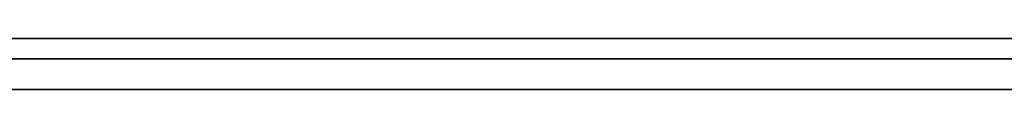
# Model space of a CAD drawing. Extents: x -2.05 to 2.05, y 0 to 2.3.
# Tile 58 of 74: x 1.405708 to 1.415378, y 2.219499 to 2.22. Entities that reach past the tile are written whole.
import ezdxf

# ---------------------------------------------------------------- set-up
doc = ezdxf.new("R2010")
doc.units = 0
doc.layers.get('0').update_dxf_attribs({"linetype": 'CONTINUOUS'})

# ---------------------------------------------------------------- blocks, each defined once
blk = doc.blocks.new('*U1')
at = {"extrusion": (0, 1, 0)}
for p, q in [((1.978, 2.2199991, -0.83), (-1.978, 2.2199991, -0.83)), ((-1.978, 2.2199991, 0.83), (1.978, 2.2199991, 0.83)), ((0.708, 2.2199991, -0.705), (1.628, 2.2199991, -0.705)), ((1.628, 2.2199991, -0.405), (0.708, 2.2199991, -0.405)), ((1.628, 2.2197991, -0.705), (0.708, 2.2197991, -0.705)), ((0.708, 2.2197991, -0.405), (1.628, 2.2197991, -0.405)), ((1.3790506, 2.2197991, -0.5113992), (1.426071, 2.2197991, -0.6110237)), ((1.4289118, 2.2197991, -0.5903543), (1.3822832, 2.2197991, -0.4910237)), ((1.426071, 2.2194991, -0.6110237), (1.3790506, 2.2194991, -0.5113992)), ((1.3822832, 2.2194991, -0.4910237), (1.4289118, 2.2194991, -0.5903543))]:
    blk.add_line(p, q, dxfattribs=at)
for p, q in [((1.978, 2.2199991, -0.83), (-1.978, 2.2199991, -0.83)), ((0.708, 2.2199991, -0.705), (1.628, 2.2199991, -0.705)), ((1.628, 2.2197991, -0.705), (0.708, 2.2197991, -0.705))]:
    blk.add_line(p, q)
at = {"extrusion": (0, 0, -1)}
for p, q in [((-1.978, 2.2199991, 0.83), (1.978, 2.2199991, 0.83)), ((1.628, 2.2199991, -0.405), (0.708, 2.2199991, -0.405)), ((0.708, 2.2197991, -0.405), (1.628, 2.2197991, -0.405))]:
    blk.add_line(p, q, dxfattribs=at)
at = {"extrusion": (0.904334, 0, 0.426825)}
for p, q in [((1.3790506, 2.2197991, -0.5113992), (1.426071, 2.2197991, -0.6110237)), ((1.426071, 2.2194991, -0.6110237), (1.3790506, 2.2194991, -0.5113992))]:
    blk.add_line(p, q, dxfattribs=at)
at = {"extrusion": (-0.905223, 0, -0.424937)}
for p, q in [((1.4289118, 2.2197991, -0.5903543), (1.3822832, 2.2197991, -0.4910237)), ((1.3822832, 2.2194991, -0.4910237), (1.4289118, 2.2194991, -0.5903543))]:
    blk.add_line(p, q, dxfattribs=at)
for points in [[(1.40557, 2.22, -0.307403), (1.40573, 2.22, -0.307566), (1.4059, 2.22, -0.307728), (1.40606, 2.22, -0.30789), (1.40622, 2.22, -0.30805), (1.40638, 2.22, -0.30821), (1.40655, 2.22, -0.308369), (1.40671, 2.22, -0.308527), (1.40688, 2.22, -0.308684), (1.40705, 2.22, -0.30884), (1.40721, 2.22, -0.308996), (1.40738, 2.22, -0.30915), (1.40755, 2.22, -0.309304), (1.40772, 2.22, -0.309457), (1.40789, 2.22, -0.30961), (1.40806, 2.22, -0.309761), (1.40823, 2.22, -0.309912), (1.40841, 2.22, -0.310062), (1.40858, 2.22, -0.310211), (1.40875, 2.22, -0.310359), (1.40893, 2.22, -0.310506), (1.4091, 2.22, -0.310653), (1.40928, 2.22, -0.310799), (1.40946, 2.22, -0.310944), (1.40963, 2.22, -0.311088), (1.40981, 2.22, -0.311231), (1.40999, 2.22, -0.311373), (1.41017, 2.22, -0.311515), (1.41035, 2.22, -0.311656), (1.41053, 2.22, -0.311796), (1.41071, 2.22, -0.311935), (1.4109, 2.22, -0.312074), (1.41108, 2.22, -0.312211), (1.41126, 2.22, -0.312348), (1.41145, 2.22, -0.312484), (1.41163, 2.22, -0.312619), (1.41182, 2.22, -0.312753), (1.412, 2.22, -0.312887), (1.41219, 2.22, -0.31302), (1.41238, 2.22, -0.313152), (1.41257, 2.22, -0.313283), (1.41276, 2.22, -0.313413), (1.41295, 2.22, -0.313542), (1.41314, 2.22, -0.313671), (1.41333, 2.22, -0.313799), (1.41352, 2.22, -0.313926), (1.41372, 2.22, -0.314052), (1.41391, 2.22, -0.314177), (1.4141, 2.22, -0.314302), (1.4143, 2.22, -0.314425), (1.41449, 2.22, -0.314548), (1.41469, 2.22, -0.31467), (1.41489, 2.22, -0.314792), (1.41509, 2.22, -0.314912), (1.41529, 2.22, -0.315032), (1.41548, 2.22, -0.315151)], [(1.40557, 2.22, -0.307403), (1.40573, 2.22, -0.307566), (1.4059, 2.22, -0.307728), (1.40606, 2.22, -0.30789), (1.40622, 2.22, -0.30805), (1.40638, 2.22, -0.30821), (1.40655, 2.22, -0.308369), (1.40671, 2.22, -0.308527), (1.40688, 2.22, -0.308684), (1.40705, 2.22, -0.30884), (1.40721, 2.22, -0.308996), (1.40738, 2.22, -0.30915), (1.40755, 2.22, -0.309304), (1.40772, 2.22, -0.309457), (1.40789, 2.22, -0.30961), (1.40806, 2.22, -0.309761), (1.40823, 2.22, -0.309912), (1.40841, 2.22, -0.310062), (1.40858, 2.22, -0.310211), (1.40875, 2.22, -0.310359), (1.40893, 2.22, -0.310506), (1.4091, 2.22, -0.310653), (1.40928, 2.22, -0.310799), (1.40946, 2.22, -0.310944), (1.40963, 2.22, -0.311088), (1.40981, 2.22, -0.311231), (1.40999, 2.22, -0.311373), (1.41017, 2.22, -0.311515), (1.41035, 2.22, -0.311656), (1.41053, 2.22, -0.311796), (1.41071, 2.22, -0.311935), (1.4109, 2.22, -0.312074), (1.41108, 2.22, -0.312211), (1.41126, 2.22, -0.312348), (1.41145, 2.22, -0.312484), (1.41163, 2.22, -0.312619), (1.41182, 2.22, -0.312753), (1.412, 2.22, -0.312887), (1.41219, 2.22, -0.31302), (1.41238, 2.22, -0.313152), (1.41257, 2.22, -0.313283), (1.41276, 2.22, -0.313413), (1.41295, 2.22, -0.313542), (1.41314, 2.22, -0.313671), (1.41333, 2.22, -0.313799), (1.41352, 2.22, -0.313926), (1.41372, 2.22, -0.314052), (1.41391, 2.22, -0.314177), (1.4141, 2.22, -0.314302), (1.4143, 2.22, -0.314425), (1.41449, 2.22, -0.314548), (1.41469, 2.22, -0.31467), (1.41489, 2.22, -0.314792), (1.41509, 2.22, -0.314912), (1.41529, 2.22, -0.315032), (1.41548, 2.22, -0.315151)], [(1.41538, 2.22, -0.206647), (1.41518, 2.22, -0.206762), (1.41498, 2.22, -0.206879), (1.41479, 2.22, -0.206996), (1.41459, 2.22, -0.207114), (1.4144, 2.22, -0.207233), (1.4142, 2.22, -0.207353), (1.41401, 2.22, -0.207473), (1.41382, 2.22, -0.207595), (1.41362, 2.22, -0.207718), (1.41343, 2.22, -0.207841), (1.41324, 2.22, -0.207965), (1.41305, 2.22, -0.208091), (1.41286, 2.22, -0.208217), (1.41267, 2.22, -0.208344), (1.41248, 2.22, -0.208472), (1.41229, 2.22, -0.208601), (1.41211, 2.22, -0.208731), (1.41192, 2.22, -0.208862), (1.41173, 2.22, -0.208994), (1.41155, 2.22, -0.209126), (1.41136, 2.22, -0.20926), (1.41118, 2.22, -0.209394), (1.41099, 2.22, -0.20953), (1.41081, 2.22, -0.209666), (1.41063, 2.22, -0.209803), (1.41045, 2.22, -0.209941), (1.41027, 2.22, -0.21008), (1.41009, 2.22, -0.21022), (1.40991, 2.22, -0.210361), (1.40973, 2.22, -0.210503), (1.40955, 2.22, -0.210645), (1.40937, 2.22, -0.210789), (1.40919, 2.22, -0.210933), (1.40901, 2.22, -0.211079), (1.40884, 2.22, -0.211225), (1.40866, 2.22, -0.211372), (1.40849, 2.22, -0.21152), (1.40831, 2.22, -0.211669), (1.40814, 2.22, -0.211819), (1.40797, 2.22, -0.21197), (1.40779, 2.22, -0.212122), (1.40762, 2.22, -0.212275), (1.40745, 2.22, -0.212428), (1.40728, 2.22, -0.212583), (1.40711, 2.22, -0.212738), (1.40694, 2.22, -0.212895), (1.40677, 2.22, -0.213052), (1.4066, 2.22, -0.21321), (1.40644, 2.22, -0.213369), (1.40627, 2.22, -0.213529), (1.4061, 2.22, -0.21369), (1.40594, 2.22, -0.213852), (1.40577, 2.22, -0.214015), (1.40561, 2.22, -0.214179)], [(1.41538, 2.22, -0.206647), (1.41518, 2.22, -0.206762), (1.41498, 2.22, -0.206879), (1.41479, 2.22, -0.206996), (1.41459, 2.22, -0.207114), (1.4144, 2.22, -0.207233), (1.4142, 2.22, -0.207353), (1.41401, 2.22, -0.207473), (1.41382, 2.22, -0.207595), (1.41362, 2.22, -0.207718), (1.41343, 2.22, -0.207841), (1.41324, 2.22, -0.207965), (1.41305, 2.22, -0.208091), (1.41286, 2.22, -0.208217), (1.41267, 2.22, -0.208344), (1.41248, 2.22, -0.208472), (1.41229, 2.22, -0.208601), (1.41211, 2.22, -0.208731), (1.41192, 2.22, -0.208862), (1.41173, 2.22, -0.208994), (1.41155, 2.22, -0.209126), (1.41136, 2.22, -0.20926), (1.41118, 2.22, -0.209394), (1.41099, 2.22, -0.20953), (1.41081, 2.22, -0.209666), (1.41063, 2.22, -0.209803), (1.41045, 2.22, -0.209941), (1.41027, 2.22, -0.21008), (1.41009, 2.22, -0.21022), (1.40991, 2.22, -0.210361), (1.40973, 2.22, -0.210503), (1.40955, 2.22, -0.210645), (1.40937, 2.22, -0.210789), (1.40919, 2.22, -0.210933), (1.40901, 2.22, -0.211079), (1.40884, 2.22, -0.211225), (1.40866, 2.22, -0.211372), (1.40849, 2.22, -0.21152), (1.40831, 2.22, -0.211669), (1.40814, 2.22, -0.211819), (1.40797, 2.22, -0.21197), (1.40779, 2.22, -0.212122), (1.40762, 2.22, -0.212275), (1.40745, 2.22, -0.212428), (1.40728, 2.22, -0.212583), (1.40711, 2.22, -0.212738), (1.40694, 2.22, -0.212895), (1.40677, 2.22, -0.213052), (1.4066, 2.22, -0.21321), (1.40644, 2.22, -0.213369), (1.40627, 2.22, -0.213529), (1.4061, 2.22, -0.21369), (1.40594, 2.22, -0.213852), (1.40577, 2.22, -0.214015), (1.40561, 2.22, -0.214179)], [(1.41544, 2.22, -0.295239), (1.41534, 2.22, -0.295099), (1.41523, 2.22, -0.294958), (1.41513, 2.22, -0.294817), (1.41502, 2.22, -0.294675), (1.41492, 2.22, -0.294533), (1.41481, 2.22, -0.294389), (1.41471, 2.22, -0.294245), (1.41461, 2.22, -0.2941), (1.4145, 2.22, -0.293955), (1.4144, 2.22, -0.293809), (1.4143, 2.22, -0.293662), (1.4142, 2.22, -0.293515), (1.4141, 2.22, -0.293366), (1.414, 2.22, -0.293218), (1.4139, 2.22, -0.293068), (1.4138, 2.22, -0.292918), (1.4137, 2.22, -0.292767), (1.41361, 2.22, -0.292615), (1.41351, 2.22, -0.292463), (1.41341, 2.22, -0.29231), (1.41332, 2.22, -0.292156), (1.41322, 2.22, -0.292002), (1.41313, 2.22, -0.291847), (1.41303, 2.22, -0.291691), (1.41294, 2.22, -0.291535), (1.41285, 2.22, -0.291378), (1.41275, 2.22, -0.29122), (1.41266, 2.22, -0.291062), (1.41257, 2.22, -0.290902), (1.41248, 2.22, -0.290743), (1.41239, 2.22, -0.290582), (1.4123, 2.22, -0.290421), (1.41221, 2.22, -0.290259), (1.41212, 2.22, -0.290096), (1.41203, 2.22, -0.289933), (1.41195, 2.22, -0.289769), (1.41186, 2.22, -0.289604), (1.41177, 2.22, -0.289439), (1.41169, 2.22, -0.289273), (1.4116, 2.22, -0.289106), (1.41152, 2.22, -0.288939), (1.41143, 2.22, -0.288771), (1.41135, 2.22, -0.288602), (1.41126, 2.22, -0.288433), (1.41118, 2.22, -0.288262), (1.4111, 2.22, -0.288092), (1.41102, 2.22, -0.28792), (1.41094, 2.22, -0.287748), (1.41086, 2.22, -0.287575), (1.41078, 2.22, -0.287401), (1.4107, 2.22, -0.287227), (1.41062, 2.22, -0.287052), (1.41054, 2.22, -0.286876), (1.41046, 2.22, -0.2867), (1.41038, 2.22, -0.286523), (1.41031, 2.22, -0.286345), (1.41023, 2.22, -0.286167), (1.41016, 2.22, -0.285988), (1.41008, 2.22, -0.285808), (1.41001, 2.22, -0.285628), (1.40993, 2.22, -0.285446), (1.40986, 2.22, -0.285265), (1.40979, 2.22, -0.285082), (1.40971, 2.22, -0.284899), (1.40964, 2.22, -0.284715), (1.40957, 2.22, -0.28453), (1.4095, 2.22, -0.284345), (1.40943, 2.22, -0.284159), (1.40936, 2.22, -0.283972), (1.40929, 2.22, -0.283785), (1.40922, 2.22, -0.283597), (1.40916, 2.22, -0.283408), (1.40909, 2.22, -0.283219), (1.40902, 2.22, -0.283029), (1.40895, 2.22, -0.282838), (1.40889, 2.22, -0.282647), (1.40882, 2.22, -0.282454), (1.40876, 2.22, -0.282262), (1.4087, 2.22, -0.282068), (1.40863, 2.22, -0.281874), (1.40857, 2.22, -0.281679), (1.40851, 2.22, -0.281484), (1.40845, 2.22, -0.281288), (1.40839, 2.22, -0.281091), (1.40833, 2.22, -0.280894), (1.40827, 2.22, -0.280696), (1.40821, 2.22, -0.280497), (1.40815, 2.22, -0.280298), (1.40809, 2.22, -0.280098), (1.40804, 2.22, -0.279897), (1.40798, 2.22, -0.279696), (1.40793, 2.22, -0.279494), (1.40787, 2.22, -0.279292), (1.40782, 2.22, -0.279089), (1.40776, 2.22, -0.278885), (1.40771, 2.22, -0.27868), (1.40766, 2.22, -0.278475), (1.40761, 2.22, -0.278269), (1.40756, 2.22, -0.278063), (1.40751, 2.22, -0.277856), (1.40746, 2.22, -0.277648), (1.40741, 2.22, -0.27744), (1.40736, 2.22, -0.277231), (1.40732, 2.22, -0.277022), (1.40727, 2.22, -0.276811), (1.40722, 2.22, -0.2766), (1.40718, 2.22, -0.276389), (1.40714, 2.22, -0.276177), (1.40709, 2.22, -0.275964), (1.40705, 2.22, -0.27575), (1.40701, 2.22, -0.275536), (1.40696, 2.22, -0.275322), (1.40692, 2.22, -0.275106), (1.40688, 2.22, -0.27489), (1.40684, 2.22, -0.274673), (1.40681, 2.22, -0.274456), (1.40677, 2.22, -0.274238), (1.40673, 2.22, -0.27402), (1.40669, 2.22, -0.2738), (1.40666, 2.22, -0.27358), (1.40662, 2.22, -0.27336), (1.40659, 2.22, -0.273139), (1.40655, 2.22, -0.272917), (1.40652, 2.22, -0.272694), (1.40649, 2.22, -0.272471), (1.40645, 2.22, -0.272247), (1.40642, 2.22, -0.272023), (1.40639, 2.22, -0.271798), (1.40636, 2.22, -0.271572), (1.40633, 2.22, -0.271346), (1.4063, 2.22, -0.271119), (1.40627, 2.22, -0.270891), (1.40625, 2.22, -0.270663), (1.40622, 2.22, -0.270434), (1.40619, 2.22, -0.270204), (1.40617, 2.22, -0.269974), (1.40614, 2.22, -0.269743), (1.40612, 2.22, -0.269512), (1.4061, 2.22, -0.26928), (1.40607, 2.22, -0.269047), (1.40605, 2.22, -0.268813), (1.40603, 2.22, -0.268579), (1.40601, 2.22, -0.268345), (1.40599, 2.22, -0.268109), (1.40597, 2.22, -0.267873), (1.40595, 2.22, -0.267637), (1.40593, 2.22, -0.267399), (1.40592, 2.22, -0.267161), (1.4059, 2.22, -0.266923), (1.40588, 2.22, -0.266683), (1.40587, 2.22, -0.266444), (1.40585, 2.22, -0.266203), (1.40584, 2.22, -0.265962), (1.40583, 2.22, -0.26572), (1.40582, 2.22, -0.265478), (1.4058, 2.22, -0.265234), (1.40579, 2.22, -0.264991), (1.40578, 2.22, -0.264746), (1.40577, 2.22, -0.264501), (1.40576, 2.22, -0.264256), (1.40575, 2.22, -0.264009), (1.40575, 2.22, -0.263762), (1.40574, 2.22, -0.263515), (1.40573, 2.22, -0.263266), (1.40573, 2.22, -0.263018), (1.40572, 2.22, -0.262768), (1.40572, 2.22, -0.262518), (1.40571, 2.22, -0.262267), (1.40571, 2.22, -0.262015), (1.40571, 2.22, -0.261763), (1.40571, 2.22, -0.261511), (1.40571, 2.22, -0.261257), (1.40571, 2.22, -0.261003)], [(1.40571, 2.22, -0.261003), (1.40571, 2.22, -0.260739), (1.40571, 2.22, -0.260475), (1.40571, 2.22, -0.260213), (1.40571, 2.22, -0.259951), (1.40572, 2.22, -0.25969), (1.40572, 2.22, -0.259429), (1.40572, 2.22, -0.25917), (1.40573, 2.22, -0.258911), (1.40574, 2.22, -0.258653), (1.40574, 2.22, -0.258396), (1.40575, 2.22, -0.258139), (1.40576, 2.22, -0.257884), (1.40577, 2.22, -0.257629), (1.40578, 2.22, -0.257375), (1.40579, 2.22, -0.257122), (1.4058, 2.22, -0.256869), (1.40581, 2.22, -0.256617), (1.40583, 2.22, -0.256366), (1.40584, 2.22, -0.256116), (1.40586, 2.22, -0.255867), (1.40587, 2.22, -0.255618), (1.40589, 2.22, -0.255371), (1.4059, 2.22, -0.255124), (1.40592, 2.22, -0.254877), (1.40594, 2.22, -0.254632), (1.40596, 2.22, -0.254387), (1.40598, 2.22, -0.254143), (1.406, 2.22, -0.2539), (1.40602, 2.22, -0.253658), (1.40604, 2.22, -0.253417), (1.40607, 2.22, -0.253176), (1.40609, 2.22, -0.252936), (1.40612, 2.22, -0.252697), (1.40614, 2.22, -0.252458), (1.40617, 2.22, -0.252221), (1.40619, 2.22, -0.251984), (1.40622, 2.22, -0.251748), (1.40625, 2.22, -0.251513), (1.40628, 2.22, -0.251278), (1.40631, 2.22, -0.251045), (1.40634, 2.22, -0.250812), (1.40637, 2.22, -0.25058), (1.4064, 2.22, -0.250348), (1.40643, 2.22, -0.250118), (1.40647, 2.22, -0.249888), (1.4065, 2.22, -0.249659), (1.40654, 2.22, -0.249431), (1.40657, 2.22, -0.249203), (1.40661, 2.22, -0.248977), (1.40665, 2.22, -0.248751), (1.40668, 2.22, -0.248526), (1.40672, 2.22, -0.248302), (1.40676, 2.22, -0.248078), (1.4068, 2.22, -0.247855), (1.40684, 2.22, -0.247634), (1.40688, 2.22, -0.247412), (1.40693, 2.22, -0.247192), (1.40697, 2.22, -0.246973), (1.40701, 2.22, -0.246754), (1.40706, 2.22, -0.246536), (1.4071, 2.22, -0.246319), (1.40715, 2.22, -0.246102), (1.4072, 2.22, -0.245886), (1.40725, 2.22, -0.245672), (1.40729, 2.22, -0.245458), (1.40734, 2.22, -0.245244), (1.40739, 2.22, -0.245032), (1.40744, 2.22, -0.24482), (1.4075, 2.22, -0.244609), (1.40755, 2.22, -0.244399), (1.4076, 2.22, -0.24419), (1.40765, 2.22, -0.243981), (1.40771, 2.22, -0.243773), (1.40776, 2.22, -0.243566), (1.40782, 2.22, -0.24336), (1.40788, 2.22, -0.243155), (1.40793, 2.22, -0.24295), (1.40799, 2.22, -0.242746), (1.40805, 2.22, -0.242543), (1.40811, 2.22, -0.242341), (1.40817, 2.22, -0.242139), (1.40823, 2.22, -0.241938), (1.4083, 2.22, -0.241738), (1.40836, 2.22, -0.241539), (1.40842, 2.22, -0.241341), (1.40849, 2.22, -0.241143), (1.40855, 2.22, -0.240946), (1.40862, 2.22, -0.24075), (1.40868, 2.22, -0.240555), (1.40875, 2.22, -0.240361), (1.40882, 2.22, -0.240167), (1.40889, 2.22, -0.239974), (1.40896, 2.22, -0.239782), (1.40903, 2.22, -0.239591), (1.4091, 2.22, -0.2394), (1.40917, 2.22, -0.23921), (1.40924, 2.22, -0.239021), (1.40932, 2.22, -0.238833), (1.40939, 2.22, -0.238645), (1.40946, 2.22, -0.238458), (1.40954, 2.22, -0.238272), (1.40961, 2.22, -0.238087), (1.40968, 2.22, -0.237902), (1.40976, 2.22, -0.237718), (1.40984, 2.22, -0.237535), (1.40991, 2.22, -0.237352), (1.40999, 2.22, -0.23717), (1.41007, 2.22, -0.236989), (1.41014, 2.22, -0.236809), (1.41022, 2.22, -0.236629), (1.4103, 2.22, -0.23645), (1.41038, 2.22, -0.236272), (1.41046, 2.22, -0.236094), (1.41054, 2.22, -0.235918), (1.41062, 2.22, -0.235742), (1.4107, 2.22, -0.235566), (1.41078, 2.22, -0.235391), (1.41086, 2.22, -0.235218), (1.41094, 2.22, -0.235044), (1.41102, 2.22, -0.234872), (1.4111, 2.22, -0.2347), (1.41119, 2.22, -0.234529), (1.41127, 2.22, -0.234359), (1.41136, 2.22, -0.234189), (1.41144, 2.22, -0.23402), (1.41152, 2.22, -0.233852), (1.41161, 2.22, -0.233685), (1.41169, 2.22, -0.233518), (1.41178, 2.22, -0.233352), (1.41187, 2.22, -0.233186), (1.41195, 2.22, -0.233022), (1.41204, 2.22, -0.232858), (1.41213, 2.22, -0.232695), (1.41222, 2.22, -0.232533), (1.41231, 2.22, -0.232371), (1.41239, 2.22, -0.23221), (1.41248, 2.22, -0.23205), (1.41257, 2.22, -0.23189), (1.41266, 2.22, -0.231731), (1.41275, 2.22, -0.231573), (1.41285, 2.22, -0.231416), (1.41294, 2.22, -0.231259), (1.41303, 2.22, -0.231103), (1.41312, 2.22, -0.230948), (1.41321, 2.22, -0.230793), (1.41331, 2.22, -0.23064), (1.4134, 2.22, -0.230487), (1.4135, 2.22, -0.230334), (1.41359, 2.22, -0.230183), (1.41369, 2.22, -0.230032), (1.41378, 2.22, -0.229882), (1.41388, 2.22, -0.229732), (1.41397, 2.22, -0.229583), (1.41407, 2.22, -0.229435), (1.41417, 2.22, -0.229288), (1.41426, 2.22, -0.229141), (1.41436, 2.22, -0.228996), (1.41446, 2.22, -0.22885), (1.41456, 2.22, -0.228706), (1.41466, 2.22, -0.228562), (1.41476, 2.22, -0.228419), (1.41486, 2.22, -0.228277), (1.41496, 2.22, -0.228135), (1.41506, 2.22, -0.227995), (1.41516, 2.22, -0.227855), (1.41526, 2.22, -0.227715), (1.41537, 2.22, -0.227576), (1.41547, 2.22, -0.227438)], [(1.40571, 2.22, -0.261003), (1.40571, 2.22, -0.260739), (1.40571, 2.22, -0.260475), (1.40571, 2.22, -0.260213), (1.40571, 2.22, -0.259951), (1.40572, 2.22, -0.25969), (1.40572, 2.22, -0.259429), (1.40572, 2.22, -0.25917), (1.40573, 2.22, -0.258911), (1.40574, 2.22, -0.258653), (1.40574, 2.22, -0.258396), (1.40575, 2.22, -0.258139), (1.40576, 2.22, -0.257884), (1.40577, 2.22, -0.257629), (1.40578, 2.22, -0.257375), (1.40579, 2.22, -0.257122), (1.4058, 2.22, -0.256869), (1.40581, 2.22, -0.256617), (1.40583, 2.22, -0.256366), (1.40584, 2.22, -0.256116), (1.40586, 2.22, -0.255867), (1.40587, 2.22, -0.255618), (1.40589, 2.22, -0.255371), (1.4059, 2.22, -0.255124), (1.40592, 2.22, -0.254877), (1.40594, 2.22, -0.254632), (1.40596, 2.22, -0.254387), (1.40598, 2.22, -0.254143), (1.406, 2.22, -0.2539), (1.40602, 2.22, -0.253658), (1.40604, 2.22, -0.253417), (1.40607, 2.22, -0.253176), (1.40609, 2.22, -0.252936), (1.40612, 2.22, -0.252697), (1.40614, 2.22, -0.252458), (1.40617, 2.22, -0.252221), (1.40619, 2.22, -0.251984), (1.40622, 2.22, -0.251748), (1.40625, 2.22, -0.251513), (1.40628, 2.22, -0.251278), (1.40631, 2.22, -0.251045), (1.40634, 2.22, -0.250812), (1.40637, 2.22, -0.25058), (1.4064, 2.22, -0.250348), (1.40643, 2.22, -0.250118), (1.40647, 2.22, -0.249888), (1.4065, 2.22, -0.249659), (1.40654, 2.22, -0.249431), (1.40657, 2.22, -0.249203), (1.40661, 2.22, -0.248977), (1.40665, 2.22, -0.248751), (1.40668, 2.22, -0.248526), (1.40672, 2.22, -0.248302), (1.40676, 2.22, -0.248078), (1.4068, 2.22, -0.247855), (1.40684, 2.22, -0.247634), (1.40688, 2.22, -0.247412), (1.40693, 2.22, -0.247192), (1.40697, 2.22, -0.246973), (1.40701, 2.22, -0.246754), (1.40706, 2.22, -0.246536), (1.4071, 2.22, -0.246319), (1.40715, 2.22, -0.246102), (1.4072, 2.22, -0.245886), (1.40725, 2.22, -0.245672), (1.40729, 2.22, -0.245458), (1.40734, 2.22, -0.245244), (1.40739, 2.22, -0.245032), (1.40744, 2.22, -0.24482), (1.4075, 2.22, -0.244609), (1.40755, 2.22, -0.244399), (1.4076, 2.22, -0.24419), (1.40765, 2.22, -0.243981), (1.40771, 2.22, -0.243773), (1.40776, 2.22, -0.243566), (1.40782, 2.22, -0.24336), (1.40788, 2.22, -0.243155), (1.40793, 2.22, -0.24295), (1.40799, 2.22, -0.242746), (1.40805, 2.22, -0.242543), (1.40811, 2.22, -0.242341), (1.40817, 2.22, -0.242139), (1.40823, 2.22, -0.241938), (1.4083, 2.22, -0.241738), (1.40836, 2.22, -0.241539), (1.40842, 2.22, -0.241341), (1.40849, 2.22, -0.241143), (1.40855, 2.22, -0.240946), (1.40862, 2.22, -0.24075), (1.40868, 2.22, -0.240555), (1.40875, 2.22, -0.240361), (1.40882, 2.22, -0.240167), (1.40889, 2.22, -0.239974), (1.40896, 2.22, -0.239782), (1.40903, 2.22, -0.239591), (1.4091, 2.22, -0.2394), (1.40917, 2.22, -0.23921), (1.40924, 2.22, -0.239021), (1.40932, 2.22, -0.238833), (1.40939, 2.22, -0.238645), (1.40946, 2.22, -0.238458), (1.40954, 2.22, -0.238272), (1.40961, 2.22, -0.238087), (1.40968, 2.22, -0.237902), (1.40976, 2.22, -0.237718), (1.40984, 2.22, -0.237535), (1.40991, 2.22, -0.237352), (1.40999, 2.22, -0.23717), (1.41007, 2.22, -0.236989), (1.41014, 2.22, -0.236809), (1.41022, 2.22, -0.236629), (1.4103, 2.22, -0.23645), (1.41038, 2.22, -0.236272), (1.41046, 2.22, -0.236094), (1.41054, 2.22, -0.235918), (1.41062, 2.22, -0.235742), (1.4107, 2.22, -0.235566), (1.41078, 2.22, -0.235391), (1.41086, 2.22, -0.235218), (1.41094, 2.22, -0.235044), (1.41102, 2.22, -0.234872), (1.4111, 2.22, -0.2347), (1.41119, 2.22, -0.234529), (1.41127, 2.22, -0.234359), (1.41136, 2.22, -0.234189), (1.41144, 2.22, -0.23402), (1.41152, 2.22, -0.233852), (1.41161, 2.22, -0.233685), (1.41169, 2.22, -0.233518), (1.41178, 2.22, -0.233352), (1.41187, 2.22, -0.233186), (1.41195, 2.22, -0.233022), (1.41204, 2.22, -0.232858), (1.41213, 2.22, -0.232695), (1.41222, 2.22, -0.232533), (1.41231, 2.22, -0.232371), (1.41239, 2.22, -0.23221), (1.41248, 2.22, -0.23205), (1.41257, 2.22, -0.23189), (1.41266, 2.22, -0.231731), (1.41275, 2.22, -0.231573), (1.41285, 2.22, -0.231416), (1.41294, 2.22, -0.231259), (1.41303, 2.22, -0.231103), (1.41312, 2.22, -0.230948), (1.41321, 2.22, -0.230793), (1.41331, 2.22, -0.23064), (1.4134, 2.22, -0.230487), (1.4135, 2.22, -0.230334), (1.41359, 2.22, -0.230183), (1.41369, 2.22, -0.230032), (1.41378, 2.22, -0.229882), (1.41388, 2.22, -0.229732), (1.41397, 2.22, -0.229583), (1.41407, 2.22, -0.229435), (1.41417, 2.22, -0.229288), (1.41426, 2.22, -0.229141), (1.41436, 2.22, -0.228996), (1.41446, 2.22, -0.22885), (1.41456, 2.22, -0.228706), (1.41466, 2.22, -0.228562), (1.41476, 2.22, -0.228419), (1.41486, 2.22, -0.228277), (1.41496, 2.22, -0.228135), (1.41506, 2.22, -0.227995), (1.41516, 2.22, -0.227855), (1.41526, 2.22, -0.227715), (1.41537, 2.22, -0.227576), (1.41547, 2.22, -0.227438)], [(1.41544, 2.22, -0.295239), (1.41534, 2.22, -0.295099), (1.41523, 2.22, -0.294958), (1.41513, 2.22, -0.294817), (1.41502, 2.22, -0.294675), (1.41492, 2.22, -0.294533), (1.41481, 2.22, -0.294389), (1.41471, 2.22, -0.294245), (1.41461, 2.22, -0.2941), (1.4145, 2.22, -0.293955), (1.4144, 2.22, -0.293809), (1.4143, 2.22, -0.293662), (1.4142, 2.22, -0.293515), (1.4141, 2.22, -0.293366), (1.414, 2.22, -0.293218), (1.4139, 2.22, -0.293068), (1.4138, 2.22, -0.292918), (1.4137, 2.22, -0.292767), (1.41361, 2.22, -0.292615), (1.41351, 2.22, -0.292463), (1.41341, 2.22, -0.29231), (1.41332, 2.22, -0.292156), (1.41322, 2.22, -0.292002), (1.41313, 2.22, -0.291847), (1.41303, 2.22, -0.291691), (1.41294, 2.22, -0.291535), (1.41285, 2.22, -0.291378), (1.41275, 2.22, -0.29122), (1.41266, 2.22, -0.291062), (1.41257, 2.22, -0.290902), (1.41248, 2.22, -0.290743), (1.41239, 2.22, -0.290582), (1.4123, 2.22, -0.290421), (1.41221, 2.22, -0.290259), (1.41212, 2.22, -0.290096), (1.41203, 2.22, -0.289933), (1.41195, 2.22, -0.289769), (1.41186, 2.22, -0.289604), (1.41177, 2.22, -0.289439), (1.41169, 2.22, -0.289273), (1.4116, 2.22, -0.289106), (1.41152, 2.22, -0.288939), (1.41143, 2.22, -0.288771), (1.41135, 2.22, -0.288602), (1.41126, 2.22, -0.288433), (1.41118, 2.22, -0.288262), (1.4111, 2.22, -0.288092), (1.41102, 2.22, -0.28792), (1.41094, 2.22, -0.287748), (1.41086, 2.22, -0.287575), (1.41078, 2.22, -0.287401), (1.4107, 2.22, -0.287227), (1.41062, 2.22, -0.287052), (1.41054, 2.22, -0.286876), (1.41046, 2.22, -0.2867), (1.41038, 2.22, -0.286523), (1.41031, 2.22, -0.286345), (1.41023, 2.22, -0.286167), (1.41016, 2.22, -0.285988), (1.41008, 2.22, -0.285808), (1.41001, 2.22, -0.285628), (1.40993, 2.22, -0.285446), (1.40986, 2.22, -0.285265), (1.40979, 2.22, -0.285082), (1.40971, 2.22, -0.284899), (1.40964, 2.22, -0.284715), (1.40957, 2.22, -0.28453), (1.4095, 2.22, -0.284345), (1.40943, 2.22, -0.284159), (1.40936, 2.22, -0.283972), (1.40929, 2.22, -0.283785), (1.40922, 2.22, -0.283597), (1.40916, 2.22, -0.283408), (1.40909, 2.22, -0.283219), (1.40902, 2.22, -0.283029), (1.40895, 2.22, -0.282838), (1.40889, 2.22, -0.282647), (1.40882, 2.22, -0.282454), (1.40876, 2.22, -0.282262), (1.4087, 2.22, -0.282068), (1.40863, 2.22, -0.281874), (1.40857, 2.22, -0.281679), (1.40851, 2.22, -0.281484), (1.40845, 2.22, -0.281288), (1.40839, 2.22, -0.281091), (1.40833, 2.22, -0.280894), (1.40827, 2.22, -0.280696), (1.40821, 2.22, -0.280497), (1.40815, 2.22, -0.280298), (1.40809, 2.22, -0.280098), (1.40804, 2.22, -0.279897), (1.40798, 2.22, -0.279696), (1.40793, 2.22, -0.279494), (1.40787, 2.22, -0.279292), (1.40782, 2.22, -0.279089), (1.40776, 2.22, -0.278885), (1.40771, 2.22, -0.27868), (1.40766, 2.22, -0.278475), (1.40761, 2.22, -0.278269), (1.40756, 2.22, -0.278063), (1.40751, 2.22, -0.277856), (1.40746, 2.22, -0.277648), (1.40741, 2.22, -0.27744), (1.40736, 2.22, -0.277231), (1.40732, 2.22, -0.277022), (1.40727, 2.22, -0.276811), (1.40722, 2.22, -0.2766), (1.40718, 2.22, -0.276389), (1.40714, 2.22, -0.276177), (1.40709, 2.22, -0.275964), (1.40705, 2.22, -0.27575), (1.40701, 2.22, -0.275536), (1.40696, 2.22, -0.275322), (1.40692, 2.22, -0.275106), (1.40688, 2.22, -0.27489), (1.40684, 2.22, -0.274673), (1.40681, 2.22, -0.274456), (1.40677, 2.22, -0.274238), (1.40673, 2.22, -0.27402), (1.40669, 2.22, -0.2738), (1.40666, 2.22, -0.27358), (1.40662, 2.22, -0.27336), (1.40659, 2.22, -0.273139), (1.40655, 2.22, -0.272917), (1.40652, 2.22, -0.272694), (1.40649, 2.22, -0.272471), (1.40645, 2.22, -0.272247), (1.40642, 2.22, -0.272023), (1.40639, 2.22, -0.271798), (1.40636, 2.22, -0.271572), (1.40633, 2.22, -0.271346), (1.4063, 2.22, -0.271119), (1.40627, 2.22, -0.270891), (1.40625, 2.22, -0.270663), (1.40622, 2.22, -0.270434), (1.40619, 2.22, -0.270204), (1.40617, 2.22, -0.269974), (1.40614, 2.22, -0.269743), (1.40612, 2.22, -0.269512), (1.4061, 2.22, -0.26928), (1.40607, 2.22, -0.269047), (1.40605, 2.22, -0.268813), (1.40603, 2.22, -0.268579), (1.40601, 2.22, -0.268345), (1.40599, 2.22, -0.268109), (1.40597, 2.22, -0.267873), (1.40595, 2.22, -0.267637), (1.40593, 2.22, -0.267399), (1.40592, 2.22, -0.267161), (1.4059, 2.22, -0.266923), (1.40588, 2.22, -0.266683), (1.40587, 2.22, -0.266444), (1.40585, 2.22, -0.266203), (1.40584, 2.22, -0.265962), (1.40583, 2.22, -0.26572), (1.40582, 2.22, -0.265478), (1.4058, 2.22, -0.265234), (1.40579, 2.22, -0.264991), (1.40578, 2.22, -0.264746), (1.40577, 2.22, -0.264501), (1.40576, 2.22, -0.264256), (1.40575, 2.22, -0.264009), (1.40575, 2.22, -0.263762), (1.40574, 2.22, -0.263515), (1.40573, 2.22, -0.263266), (1.40573, 2.22, -0.263018), (1.40572, 2.22, -0.262768), (1.40572, 2.22, -0.262518), (1.40571, 2.22, -0.262267), (1.40571, 2.22, -0.262015), (1.40571, 2.22, -0.261763), (1.40571, 2.22, -0.261511), (1.40571, 2.22, -0.261257), (1.40571, 2.22, -0.261003)], [(1.41541, 2.2195, -0.315109), (1.41511, 2.2195, -0.314929), (1.41482, 2.2195, -0.314748), (1.41452, 2.2195, -0.314565), (1.41423, 2.2195, -0.31438), (1.41393, 2.2195, -0.314193), (1.41364, 2.2195, -0.314004), (1.41335, 2.2195, -0.313814), (1.41307, 2.2195, -0.313621), (1.41278, 2.2195, -0.313427), (1.41249, 2.2195, -0.313231), (1.41221, 2.2195, -0.313033), (1.41193, 2.2195, -0.312833), (1.41165, 2.2195, -0.312632), (1.41137, 2.2195, -0.312428), (1.41109, 2.2195, -0.312223), (1.41082, 2.2195, -0.312016), (1.41055, 2.2195, -0.311807), (1.41027, 2.2195, -0.311596), (1.41, 2.2195, -0.311384), (1.40973, 2.2195, -0.311169), (1.40947, 2.2195, -0.310953), (1.4092, 2.2195, -0.310734), (1.40894, 2.2195, -0.310514), (1.40868, 2.2195, -0.310292), (1.40842, 2.2195, -0.310069), (1.40816, 2.2195, -0.309843), (1.4079, 2.2195, -0.309616), (1.40764, 2.2195, -0.309386), (1.40739, 2.2195, -0.309155), (1.40714, 2.2195, -0.308922), (1.40688, 2.2195, -0.308687), (1.40664, 2.2195, -0.308451), (1.40639, 2.2195, -0.308212), (1.40614, 2.2195, -0.307972), (1.4059, 2.2195, -0.30773), (1.40565, 2.2195, -0.307486)], [(1.41541, 2.2195, -0.315109), (1.41511, 2.2195, -0.314929), (1.41482, 2.2195, -0.314748), (1.41452, 2.2195, -0.314565), (1.41423, 2.2195, -0.31438), (1.41393, 2.2195, -0.314193), (1.41364, 2.2195, -0.314004), (1.41335, 2.2195, -0.313814), (1.41307, 2.2195, -0.313621), (1.41278, 2.2195, -0.313427), (1.41249, 2.2195, -0.313231), (1.41221, 2.2195, -0.313033), (1.41193, 2.2195, -0.312833), (1.41165, 2.2195, -0.312632), (1.41137, 2.2195, -0.312428), (1.41109, 2.2195, -0.312223), (1.41082, 2.2195, -0.312016), (1.41055, 2.2195, -0.311807), (1.41027, 2.2195, -0.311596), (1.41, 2.2195, -0.311384), (1.40973, 2.2195, -0.311169), (1.40947, 2.2195, -0.310953), (1.4092, 2.2195, -0.310734), (1.40894, 2.2195, -0.310514), (1.40868, 2.2195, -0.310292), (1.40842, 2.2195, -0.310069), (1.40816, 2.2195, -0.309843), (1.4079, 2.2195, -0.309616), (1.40764, 2.2195, -0.309386), (1.40739, 2.2195, -0.309155), (1.40714, 2.2195, -0.308922), (1.40688, 2.2195, -0.308687), (1.40664, 2.2195, -0.308451), (1.40639, 2.2195, -0.308212), (1.40614, 2.2195, -0.307972), (1.4059, 2.2195, -0.30773), (1.40565, 2.2195, -0.307486)], [(1.40561, 2.2195, -0.214179), (1.40586, 2.2195, -0.213933), (1.4061, 2.2195, -0.213689), (1.40635, 2.2195, -0.213447), (1.40661, 2.2195, -0.213208), (1.40686, 2.2195, -0.21297), (1.40711, 2.2195, -0.212735), (1.40737, 2.2195, -0.212501), (1.40763, 2.2195, -0.21227), (1.40789, 2.2195, -0.212041), (1.40815, 2.2195, -0.211814), (1.40841, 2.2195, -0.211588), (1.40867, 2.2195, -0.211365), (1.40894, 2.2195, -0.211144), (1.4092, 2.2195, -0.210925), (1.40947, 2.2195, -0.210708), (1.40974, 2.2195, -0.210494), (1.41001, 2.2195, -0.210281), (1.41028, 2.2195, -0.21007), (1.41055, 2.2195, -0.209862), (1.41083, 2.2195, -0.209655), (1.4111, 2.2195, -0.209451), (1.41138, 2.2195, -0.209248), (1.41166, 2.2195, -0.209048), (1.41194, 2.2195, -0.208849), (1.41222, 2.2195, -0.208653), (1.4125, 2.2195, -0.208459), (1.41279, 2.2195, -0.208267), (1.41307, 2.2195, -0.208077), (1.41336, 2.2195, -0.207889), (1.41365, 2.2195, -0.207703), (1.41394, 2.2195, -0.207519), (1.41423, 2.2195, -0.207337), (1.41452, 2.2195, -0.207158), (1.41481, 2.2195, -0.20698), (1.41511, 2.2195, -0.206804), (1.41541, 2.2195, -0.206631)], [(1.40561, 2.2195, -0.214179), (1.40586, 2.2195, -0.213933), (1.4061, 2.2195, -0.213689), (1.40635, 2.2195, -0.213447), (1.40661, 2.2195, -0.213208), (1.40686, 2.2195, -0.21297), (1.40711, 2.2195, -0.212735), (1.40737, 2.2195, -0.212501), (1.40763, 2.2195, -0.21227), (1.40789, 2.2195, -0.212041), (1.40815, 2.2195, -0.211814), (1.40841, 2.2195, -0.211588), (1.40867, 2.2195, -0.211365), (1.40894, 2.2195, -0.211144), (1.4092, 2.2195, -0.210925), (1.40947, 2.2195, -0.210708), (1.40974, 2.2195, -0.210494), (1.41001, 2.2195, -0.210281), (1.41028, 2.2195, -0.21007), (1.41055, 2.2195, -0.209862), (1.41083, 2.2195, -0.209655), (1.4111, 2.2195, -0.209451), (1.41138, 2.2195, -0.209248), (1.41166, 2.2195, -0.209048), (1.41194, 2.2195, -0.208849), (1.41222, 2.2195, -0.208653), (1.4125, 2.2195, -0.208459), (1.41279, 2.2195, -0.208267), (1.41307, 2.2195, -0.208077), (1.41336, 2.2195, -0.207889), (1.41365, 2.2195, -0.207703), (1.41394, 2.2195, -0.207519), (1.41423, 2.2195, -0.207337), (1.41452, 2.2195, -0.207158), (1.41481, 2.2195, -0.20698), (1.41511, 2.2195, -0.206804), (1.41541, 2.2195, -0.206631)], [(1.40571, 2.2195, -0.261003), (1.40571, 2.2195, -0.261385), (1.40571, 2.2195, -0.261765), (1.40571, 2.2195, -0.262144), (1.40572, 2.2195, -0.262522), (1.40572, 2.2195, -0.262898), (1.40573, 2.2195, -0.263272), (1.40574, 2.2195, -0.263645), (1.40575, 2.2195, -0.264017), (1.40577, 2.2195, -0.264387), (1.40578, 2.2195, -0.264756), (1.4058, 2.2195, -0.265123), (1.40582, 2.2195, -0.265489), (1.40584, 2.2195, -0.265853), (1.40586, 2.2195, -0.266216), (1.40588, 2.2195, -0.266578), (1.4059, 2.2195, -0.266938), (1.40593, 2.2195, -0.267296), (1.40595, 2.2195, -0.267653), (1.40598, 2.2195, -0.268009), (1.40601, 2.2195, -0.268363), (1.40604, 2.2195, -0.268716), (1.40608, 2.2195, -0.269067), (1.40611, 2.2195, -0.269417), (1.40615, 2.2195, -0.269765), (1.40618, 2.2195, -0.270112), (1.40622, 2.2195, -0.270457), (1.40626, 2.2195, -0.270801), (1.40631, 2.2195, -0.271144), (1.40635, 2.2195, -0.271485), (1.40639, 2.2195, -0.271825), (1.40644, 2.2195, -0.272163), (1.40649, 2.2195, -0.272499), (1.40654, 2.2195, -0.272835), (1.40659, 2.2195, -0.273168), (1.40664, 2.2195, -0.273501), (1.4067, 2.2195, -0.273831), (1.40675, 2.2195, -0.274161), (1.40681, 2.2195, -0.274489), (1.40687, 2.2195, -0.274815), (1.40693, 2.2195, -0.27514), (1.40699, 2.2195, -0.275464), (1.40706, 2.2195, -0.275786), (1.40712, 2.2195, -0.276106), (1.40719, 2.2195, -0.276426), (1.40726, 2.2195, -0.276743), (1.40733, 2.2195, -0.27706), (1.4074, 2.2195, -0.277374), (1.40747, 2.2195, -0.277688), (1.40754, 2.2195, -0.278), (1.40762, 2.2195, -0.27831), (1.4077, 2.2195, -0.278619), (1.40778, 2.2195, -0.278927), (1.40786, 2.2195, -0.279233), (1.40794, 2.2195, -0.279537), (1.40802, 2.2195, -0.27984), (1.40811, 2.2195, -0.280142), (1.40819, 2.2195, -0.280442), (1.40828, 2.2195, -0.280741), (1.40837, 2.2195, -0.281038), (1.40846, 2.2195, -0.281334), (1.40855, 2.2195, -0.281629), (1.40865, 2.2195, -0.281921), (1.40874, 2.2195, -0.282213), (1.40884, 2.2195, -0.282503), (1.40894, 2.2195, -0.282791), (1.40904, 2.2195, -0.283078), (1.40914, 2.2195, -0.283364), (1.40924, 2.2195, -0.283647), (1.40934, 2.2195, -0.28393), (1.40945, 2.2195, -0.28421), (1.40956, 2.2195, -0.28449), (1.40966, 2.2195, -0.284767), (1.40977, 2.2195, -0.285043), (1.40988, 2.2195, -0.285318), (1.40999, 2.2195, -0.285591), (1.4101, 2.2195, -0.285862), (1.41022, 2.2195, -0.286132), (1.41033, 2.2195, -0.2864), (1.41045, 2.2195, -0.286667), (1.41056, 2.2195, -0.286932), (1.41068, 2.2195, -0.287195), (1.4108, 2.2195, -0.287457), (1.41092, 2.2195, -0.287718), (1.41104, 2.2195, -0.287977), (1.41117, 2.2195, -0.288234), (1.41129, 2.2195, -0.28849), (1.41142, 2.2195, -0.288744), (1.41154, 2.2195, -0.288997), (1.41167, 2.2195, -0.289248), (1.4118, 2.2195, -0.289498), (1.41193, 2.2195, -0.289746), (1.41206, 2.2195, -0.289992), (1.4122, 2.2195, -0.290237), (1.41233, 2.2195, -0.290481), (1.41247, 2.2195, -0.290722), (1.4126, 2.2195, -0.290963), (1.41274, 2.2195, -0.291201), (1.41288, 2.2195, -0.291439), (1.41302, 2.2195, -0.291674), (1.41316, 2.2195, -0.291908), (1.41331, 2.2195, -0.292141), (1.41345, 2.2195, -0.292372), (1.4136, 2.2195, -0.292601), (1.41374, 2.2195, -0.292829), (1.41389, 2.2195, -0.293055), (1.41404, 2.2195, -0.29328), (1.41419, 2.2195, -0.293503), (1.41434, 2.2195, -0.293725), (1.4145, 2.2195, -0.293945), (1.41465, 2.2195, -0.294163), (1.41481, 2.2195, -0.29438), (1.41496, 2.2195, -0.294596), (1.41512, 2.2195, -0.294809), (1.41528, 2.2195, -0.295022), (1.41544, 2.2195, -0.295232)], [(1.41551, 2.2195, -0.227378), (1.41536, 2.2195, -0.227585), (1.41521, 2.2195, -0.227794), (1.41505, 2.2195, -0.228005), (1.4149, 2.2195, -0.228217), (1.41475, 2.2195, -0.22843), (1.4146, 2.2195, -0.228646), (1.41445, 2.2195, -0.228863), (1.4143, 2.2195, -0.229082), (1.41416, 2.2195, -0.229302), (1.41401, 2.2195, -0.229524), (1.41387, 2.2195, -0.229747), (1.41372, 2.2195, -0.229972), (1.41358, 2.2195, -0.230199), (1.41344, 2.2195, -0.230428), (1.4133, 2.2195, -0.230658), (1.41316, 2.2195, -0.230889), (1.41302, 2.2195, -0.231123), (1.41288, 2.2195, -0.231358), (1.41274, 2.2195, -0.231594), (1.41261, 2.2195, -0.231832), (1.41247, 2.2195, -0.232072), (1.41234, 2.2195, -0.232314), (1.4122, 2.2195, -0.232557), (1.41207, 2.2195, -0.232801), (1.41194, 2.2195, -0.233048), (1.41181, 2.2195, -0.233296), (1.41168, 2.2195, -0.233545), (1.41155, 2.2195, -0.233797), (1.41142, 2.2195, -0.234049), (1.4113, 2.2195, -0.234304), (1.41117, 2.2195, -0.23456), (1.41105, 2.2195, -0.234818), (1.41092, 2.2195, -0.235077), (1.4108, 2.2195, -0.235338), (1.41068, 2.2195, -0.235601), (1.41056, 2.2195, -0.235865), (1.41044, 2.2195, -0.236131), (1.41032, 2.2195, -0.236398), (1.4102, 2.2195, -0.236667), (1.41009, 2.2195, -0.236938), (1.40997, 2.2195, -0.23721), (1.40986, 2.2195, -0.237484), (1.40974, 2.2195, -0.23776), (1.40963, 2.2195, -0.238037), (1.40952, 2.2195, -0.238316), (1.40941, 2.2195, -0.238597), (1.4093, 2.2195, -0.238879), (1.40919, 2.2195, -0.239163), (1.40908, 2.2195, -0.239448), (1.40897, 2.2195, -0.239735), (1.40887, 2.2195, -0.240024), (1.40877, 2.2195, -0.240315), (1.40867, 2.2195, -0.240607), (1.40857, 2.2195, -0.240902), (1.40847, 2.2195, -0.241198), (1.40837, 2.2195, -0.241495), (1.40828, 2.2195, -0.241795), (1.40819, 2.2195, -0.242096), (1.40809, 2.2195, -0.242399), (1.408, 2.2195, -0.242704), (1.40792, 2.2195, -0.243011), (1.40783, 2.2195, -0.243319), (1.40775, 2.2195, -0.24363), (1.40766, 2.2195, -0.243942), (1.40758, 2.2195, -0.244255), (1.4075, 2.2195, -0.244571), (1.40743, 2.2195, -0.244888), (1.40735, 2.2195, -0.245207), (1.40728, 2.2195, -0.245528), (1.40721, 2.2195, -0.245851), (1.40714, 2.2195, -0.246175), (1.40707, 2.2195, -0.246502), (1.407, 2.2195, -0.246829), (1.40693, 2.2195, -0.247159), (1.40687, 2.2195, -0.247491), (1.40681, 2.2195, -0.247824), (1.40675, 2.2195, -0.248159), (1.40669, 2.2195, -0.248496), (1.40663, 2.2195, -0.248834), (1.40658, 2.2195, -0.249175), (1.40652, 2.2195, -0.249517), (1.40647, 2.2195, -0.249861), (1.40642, 2.2195, -0.250207), (1.40637, 2.2195, -0.250554), (1.40633, 2.2195, -0.250903), (1.40628, 2.2195, -0.251254), (1.40624, 2.2195, -0.251607), (1.4062, 2.2195, -0.251962), (1.40616, 2.2195, -0.252318), (1.40612, 2.2195, -0.252676), (1.40608, 2.2195, -0.253036), (1.40605, 2.2195, -0.253398), (1.40601, 2.2195, -0.253761), (1.40598, 2.2195, -0.254126), (1.40595, 2.2195, -0.254493), (1.40592, 2.2195, -0.254862), (1.4059, 2.2195, -0.255232), (1.40587, 2.2195, -0.255605), (1.40585, 2.2195, -0.255979), (1.40583, 2.2195, -0.256355), (1.40581, 2.2195, -0.256732), (1.40579, 2.2195, -0.257112), (1.40577, 2.2195, -0.257493), (1.40576, 2.2195, -0.257876), (1.40575, 2.2195, -0.25826), (1.40574, 2.2195, -0.258647), (1.40573, 2.2195, -0.259035), (1.40572, 2.2195, -0.259425), (1.40571, 2.2195, -0.259817), (1.40571, 2.2195, -0.260211), (1.40571, 2.2195, -0.260606), (1.40571, 2.2195, -0.261003)], [(1.41551, 2.2195, -0.227378), (1.41536, 2.2195, -0.227585), (1.41521, 2.2195, -0.227794), (1.41505, 2.2195, -0.228005), (1.4149, 2.2195, -0.228217), (1.41475, 2.2195, -0.22843), (1.4146, 2.2195, -0.228646), (1.41445, 2.2195, -0.228863), (1.4143, 2.2195, -0.229082), (1.41416, 2.2195, -0.229302), (1.41401, 2.2195, -0.229524), (1.41387, 2.2195, -0.229747), (1.41372, 2.2195, -0.229972), (1.41358, 2.2195, -0.230199), (1.41344, 2.2195, -0.230428), (1.4133, 2.2195, -0.230658), (1.41316, 2.2195, -0.230889), (1.41302, 2.2195, -0.231123), (1.41288, 2.2195, -0.231358), (1.41274, 2.2195, -0.231594), (1.41261, 2.2195, -0.231832), (1.41247, 2.2195, -0.232072), (1.41234, 2.2195, -0.232314), (1.4122, 2.2195, -0.232557), (1.41207, 2.2195, -0.232801), (1.41194, 2.2195, -0.233048), (1.41181, 2.2195, -0.233296), (1.41168, 2.2195, -0.233545), (1.41155, 2.2195, -0.233797), (1.41142, 2.2195, -0.234049), (1.4113, 2.2195, -0.234304), (1.41117, 2.2195, -0.23456), (1.41105, 2.2195, -0.234818), (1.41092, 2.2195, -0.235077), (1.4108, 2.2195, -0.235338), (1.41068, 2.2195, -0.235601), (1.41056, 2.2195, -0.235865), (1.41044, 2.2195, -0.236131), (1.41032, 2.2195, -0.236398), (1.4102, 2.2195, -0.236667), (1.41009, 2.2195, -0.236938), (1.40997, 2.2195, -0.23721), (1.40986, 2.2195, -0.237484), (1.40974, 2.2195, -0.23776), (1.40963, 2.2195, -0.238037), (1.40952, 2.2195, -0.238316), (1.40941, 2.2195, -0.238597), (1.4093, 2.2195, -0.238879), (1.40919, 2.2195, -0.239163), (1.40908, 2.2195, -0.239448), (1.40897, 2.2195, -0.239735), (1.40887, 2.2195, -0.240024), (1.40877, 2.2195, -0.240315), (1.40867, 2.2195, -0.240607), (1.40857, 2.2195, -0.240902), (1.40847, 2.2195, -0.241198), (1.40837, 2.2195, -0.241495), (1.40828, 2.2195, -0.241795), (1.40819, 2.2195, -0.242096), (1.40809, 2.2195, -0.242399), (1.408, 2.2195, -0.242704), (1.40792, 2.2195, -0.243011), (1.40783, 2.2195, -0.243319), (1.40775, 2.2195, -0.24363), (1.40766, 2.2195, -0.243942), (1.40758, 2.2195, -0.244255), (1.4075, 2.2195, -0.244571), (1.40743, 2.2195, -0.244888), (1.40735, 2.2195, -0.245207), (1.40728, 2.2195, -0.245528), (1.40721, 2.2195, -0.245851), (1.40714, 2.2195, -0.246175), (1.40707, 2.2195, -0.246502), (1.407, 2.2195, -0.246829), (1.40693, 2.2195, -0.247159), (1.40687, 2.2195, -0.247491), (1.40681, 2.2195, -0.247824), (1.40675, 2.2195, -0.248159), (1.40669, 2.2195, -0.248496), (1.40663, 2.2195, -0.248834), (1.40658, 2.2195, -0.249175), (1.40652, 2.2195, -0.249517), (1.40647, 2.2195, -0.249861), (1.40642, 2.2195, -0.250207), (1.40637, 2.2195, -0.250554), (1.40633, 2.2195, -0.250903), (1.40628, 2.2195, -0.251254), (1.40624, 2.2195, -0.251607), (1.4062, 2.2195, -0.251962), (1.40616, 2.2195, -0.252318), (1.40612, 2.2195, -0.252676), (1.40608, 2.2195, -0.253036), (1.40605, 2.2195, -0.253398), (1.40601, 2.2195, -0.253761), (1.40598, 2.2195, -0.254126), (1.40595, 2.2195, -0.254493), (1.40592, 2.2195, -0.254862), (1.4059, 2.2195, -0.255232), (1.40587, 2.2195, -0.255605), (1.40585, 2.2195, -0.255979), (1.40583, 2.2195, -0.256355), (1.40581, 2.2195, -0.256732), (1.40579, 2.2195, -0.257112), (1.40577, 2.2195, -0.257493), (1.40576, 2.2195, -0.257876), (1.40575, 2.2195, -0.25826), (1.40574, 2.2195, -0.258647), (1.40573, 2.2195, -0.259035), (1.40572, 2.2195, -0.259425), (1.40571, 2.2195, -0.259817), (1.40571, 2.2195, -0.260211), (1.40571, 2.2195, -0.260606), (1.40571, 2.2195, -0.261003)], [(1.40571, 2.2195, -0.261003), (1.40571, 2.2195, -0.261385), (1.40571, 2.2195, -0.261765), (1.40571, 2.2195, -0.262144), (1.40572, 2.2195, -0.262522), (1.40572, 2.2195, -0.262898), (1.40573, 2.2195, -0.263272), (1.40574, 2.2195, -0.263645), (1.40575, 2.2195, -0.264017), (1.40577, 2.2195, -0.264387), (1.40578, 2.2195, -0.264756), (1.4058, 2.2195, -0.265123), (1.40582, 2.2195, -0.265489), (1.40584, 2.2195, -0.265853), (1.40586, 2.2195, -0.266216), (1.40588, 2.2195, -0.266578), (1.4059, 2.2195, -0.266938), (1.40593, 2.2195, -0.267296), (1.40595, 2.2195, -0.267653), (1.40598, 2.2195, -0.268009), (1.40601, 2.2195, -0.268363), (1.40604, 2.2195, -0.268716), (1.40608, 2.2195, -0.269067), (1.40611, 2.2195, -0.269417), (1.40615, 2.2195, -0.269765), (1.40618, 2.2195, -0.270112), (1.40622, 2.2195, -0.270457), (1.40626, 2.2195, -0.270801), (1.40631, 2.2195, -0.271144), (1.40635, 2.2195, -0.271485), (1.40639, 2.2195, -0.271825), (1.40644, 2.2195, -0.272163), (1.40649, 2.2195, -0.272499), (1.40654, 2.2195, -0.272835), (1.40659, 2.2195, -0.273168), (1.40664, 2.2195, -0.273501), (1.4067, 2.2195, -0.273831), (1.40675, 2.2195, -0.274161), (1.40681, 2.2195, -0.274489), (1.40687, 2.2195, -0.274815), (1.40693, 2.2195, -0.27514), (1.40699, 2.2195, -0.275464), (1.40706, 2.2195, -0.275786), (1.40712, 2.2195, -0.276106), (1.40719, 2.2195, -0.276426), (1.40726, 2.2195, -0.276743), (1.40733, 2.2195, -0.27706), (1.4074, 2.2195, -0.277374), (1.40747, 2.2195, -0.277688), (1.40754, 2.2195, -0.278), (1.40762, 2.2195, -0.27831), (1.4077, 2.2195, -0.278619), (1.40778, 2.2195, -0.278927), (1.40786, 2.2195, -0.279233), (1.40794, 2.2195, -0.279537), (1.40802, 2.2195, -0.27984), (1.40811, 2.2195, -0.280142), (1.40819, 2.2195, -0.280442), (1.40828, 2.2195, -0.280741), (1.40837, 2.2195, -0.281038), (1.40846, 2.2195, -0.281334), (1.40855, 2.2195, -0.281629), (1.40865, 2.2195, -0.281921), (1.40874, 2.2195, -0.282213), (1.40884, 2.2195, -0.282503), (1.40894, 2.2195, -0.282791), (1.40904, 2.2195, -0.283078), (1.40914, 2.2195, -0.283364), (1.40924, 2.2195, -0.283647), (1.40934, 2.2195, -0.28393), (1.40945, 2.2195, -0.28421), (1.40956, 2.2195, -0.28449), (1.40966, 2.2195, -0.284767), (1.40977, 2.2195, -0.285043), (1.40988, 2.2195, -0.285318), (1.40999, 2.2195, -0.285591), (1.4101, 2.2195, -0.285862), (1.41022, 2.2195, -0.286132), (1.41033, 2.2195, -0.2864), (1.41045, 2.2195, -0.286667), (1.41056, 2.2195, -0.286932), (1.41068, 2.2195, -0.287195), (1.4108, 2.2195, -0.287457), (1.41092, 2.2195, -0.287718), (1.41104, 2.2195, -0.287977), (1.41117, 2.2195, -0.288234), (1.41129, 2.2195, -0.28849), (1.41142, 2.2195, -0.288744), (1.41154, 2.2195, -0.288997), (1.41167, 2.2195, -0.289248), (1.4118, 2.2195, -0.289498), (1.41193, 2.2195, -0.289746), (1.41206, 2.2195, -0.289992), (1.4122, 2.2195, -0.290237), (1.41233, 2.2195, -0.290481), (1.41247, 2.2195, -0.290722), (1.4126, 2.2195, -0.290963), (1.41274, 2.2195, -0.291201), (1.41288, 2.2195, -0.291439), (1.41302, 2.2195, -0.291674), (1.41316, 2.2195, -0.291908), (1.41331, 2.2195, -0.292141), (1.41345, 2.2195, -0.292372), (1.4136, 2.2195, -0.292601), (1.41374, 2.2195, -0.292829), (1.41389, 2.2195, -0.293055), (1.41404, 2.2195, -0.29328), (1.41419, 2.2195, -0.293503), (1.41434, 2.2195, -0.293725), (1.4145, 2.2195, -0.293945), (1.41465, 2.2195, -0.294163), (1.41481, 2.2195, -0.29438), (1.41496, 2.2195, -0.294596), (1.41512, 2.2195, -0.294809), (1.41528, 2.2195, -0.295022), (1.41544, 2.2195, -0.295232)]]:
    blk.add_polyline3d(points)

msp = doc.modelspace()

# ---------------------------------------------------------------- block references
msp.add_blockref('*U1', (0, 0))

doc.saveas('drawing.dxf')
